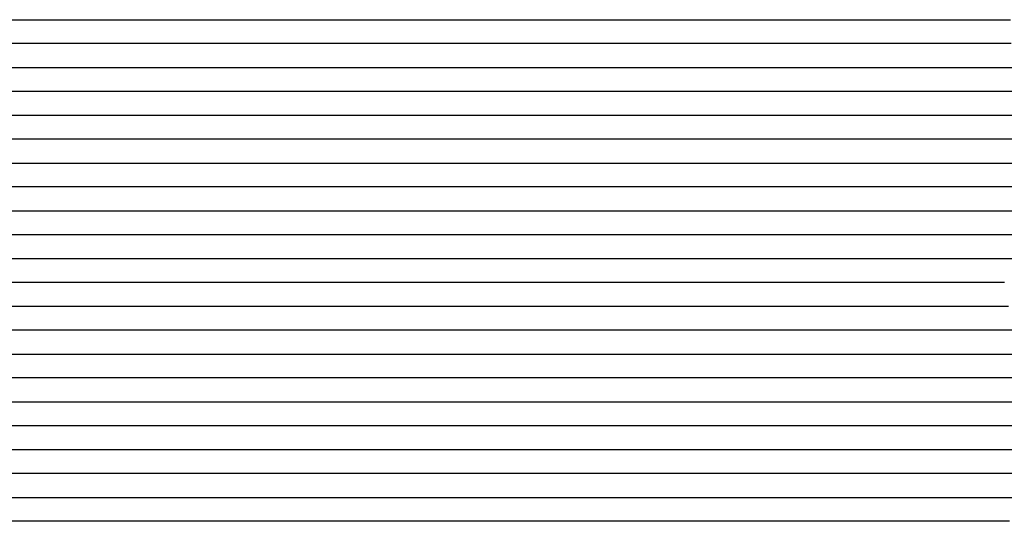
# Model space of a CAD drawing. Extents: x -4 to 4.3, y -2 to 2.5.
# Tile 18 of 108: x -1.4 to -0.89, y -0.86 to -0.6. Entities that reach past the tile are written whole.
import ezdxf

# ---------------------------------------------------------------- set-up
doc = ezdxf.new("R2010")
doc.units = 0

msp = doc.modelspace()

# ---------------------------------------------------------------- linework, layer by layer
at = {"layer": 'Default', "color": 72, "linetype": 'CONTINUOUS'}
for p, q in [((-1.747377, -0.59996, -0.103), (-1.372406, -0.59996, -0.103)), ((-1.372406, -0.59996, -0.103), (-1.356781, -0.59996, -0.103423)), ((-1.356781, -0.59996, -0.103423), (-1.341161, -0.59996, -0.106501)), ((-1.341161, -0.59996, -0.106501), (-1.325831, -0.59996, -0.106003)), ((-1.325831, -0.59996, -0.106003), (-1.296262, -0.59996, -0.091349)), ((-1.296262, -0.59996, -0.091349), (-1.239196, -0.59996, -0.066801)), ((-1.239196, -0.59996, -0.066801), (-1.224793, -0.59996, -0.061509)), ((-1.224793, -0.59996, -0.061509), (-1.195238, -0.59996, -0.052609)), ((-1.195238, -0.59996, -0.052609), (-1.180209, -0.59996, -0.049057)), ((-1.180209, -0.59996, -0.049057), (-1.149644, -0.59996, -0.043876)), ((-1.149644, -0.59996, -0.043876), (-1.134197, -0.59996, -0.042176)), ((-1.134197, -0.59996, -0.042176), (-1.118665, -0.59996, -0.041087)), ((-1.118665, -0.59996, -0.041087), (-0.915588, -0.59996, -0.0405)), ((-0.915588, -0.59996, -0.0405), (-0.884338, -0.59996, -0.041266)), ((-1.370995, -0.61246, -0.103291), (-1.745861, -0.61246, -0.103)), ((-1.355837, -0.61246, -0.105268), (-1.370995, -0.61246, -0.103291)), ((-1.341588, -0.61246, -0.109003), (-1.355837, -0.61246, -0.105268)), ((-1.327936, -0.61246, -0.102861), (-1.341588, -0.61246, -0.109003)), ((-1.313707, -0.61246, -0.094937), (-1.327936, -0.61246, -0.102861)), ((-1.27065, -0.61246, -0.075931), (-1.313707, -0.61246, -0.094937)), ((-1.2413, -0.61246, -0.06414), (-1.27065, -0.61246, -0.075931)), ((-1.211219, -0.61246, -0.05426), (-1.2413, -0.61246, -0.06414)), ((-1.195894, -0.61246, -0.050423), (-1.211219, -0.61246, -0.05426)), ((-1.165003, -0.61246, -0.044707), (-1.195894, -0.61246, -0.050423)), ((-1.14943, -0.61246, -0.042648), (-1.165003, -0.61246, -0.044707)), ((-1.133819, -0.61246, -0.041378), (-1.14943, -0.61246, -0.042648)), ((-1.102571, -0.61246, -0.0405), (-1.133819, -0.61246, -0.041378)), ((-0.899483, -0.61246, -0.040886), (-1.102571, -0.61246, -0.0405)), ((-0.883954, -0.61246, -0.041902), (-0.899483, -0.61246, -0.040886)), ((-1.757893, -0.62496, -0.103), (-1.382966, -0.62496, -0.103008)), ((-1.382966, -0.62496, -0.103008), (-1.367341, -0.62496, -0.104169)), ((-1.367341, -0.62496, -0.104169), (-1.351759, -0.62496, -0.108486)), ((-1.351759, -0.62496, -0.108486), (-1.34423, -0.62496, -0.110176)), ((-1.34423, -0.62496, -0.110176), (-1.3236, -0.62496, -0.096977)), ((-1.3236, -0.62496, -0.096977), (-1.310359, -0.62496, -0.089749)), ((-1.310359, -0.62496, -0.089749), (-1.296644, -0.62496, -0.083093)), ((-1.296644, -0.62496, -0.083093), (-1.253792, -0.62496, -0.065112)), ((-1.253792, -0.62496, -0.065112), (-1.239364, -0.62496, -0.059948)), ((-1.239364, -0.62496, -0.059948), (-1.224652, -0.62496, -0.055427)), ((-1.224652, -0.62496, -0.055427), (-1.209717, -0.62496, -0.051481)), ((-1.209717, -0.62496, -0.051481), (-1.19461, -0.62496, -0.048142)), ((-1.19461, -0.62496, -0.048142), (-1.163968, -0.62496, -0.043218)), ((-1.163968, -0.62496, -0.043218), (-1.148503, -0.62496, -0.041777)), ((-1.148503, -0.62496, -0.041777), (-1.117345, -0.62496, -0.040509)), ((-1.117345, -0.62496, -0.040509), (-0.92985, -0.62496, -0.040502)), ((-0.92985, -0.62496, -0.040502), (-0.914225, -0.62496, -0.040681)), ((-0.914225, -0.62496, -0.040681), (-0.898601, -0.62496, -0.041499)), ((-0.898601, -0.62496, -0.041499), (-0.867444, -0.62496, -0.045026)), ((-1.378691, -0.63746, -0.103204), (-1.753392, -0.63746, -0.103)), ((-1.364131, -0.63746, -0.106086), (-1.378691, -0.63746, -0.103204)), ((-1.357508, -0.63746, -0.108666), (-1.364131, -0.63746, -0.106086)), ((-1.354196, -0.63746, -0.110298), (-1.357508, -0.63746, -0.108666)), ((-1.350885, -0.63746, -0.110969), (-1.354196, -0.63746, -0.110298)), ((-1.323735, -0.63746, -0.094396), (-1.350885, -0.63746, -0.110969)), ((-1.30984, -0.63746, -0.086838), (-1.323735, -0.63746, -0.094396)), ((-1.28136, -0.63746, -0.072718), (-1.30984, -0.63746, -0.086838)), ((-1.266728, -0.63746, -0.0665), (-1.28136, -0.63746, -0.072718)), ((-1.251802, -0.63746, -0.060907), (-1.266728, -0.63746, -0.0665)), ((-1.236723, -0.63746, -0.056239), (-1.251802, -0.63746, -0.060907)), ((-1.20615, -0.63746, -0.048491), (-1.236723, -0.63746, -0.056239)), ((-1.19066, -0.63746, -0.045626), (-1.20615, -0.63746, -0.048491)), ((-1.175115, -0.63746, -0.043565), (-1.19066, -0.63746, -0.045626)), ((-1.143909, -0.63746, -0.040869), (-1.175115, -0.63746, -0.043565)), ((-1.128284, -0.63746, -0.040515), (-1.143909, -0.63746, -0.040869)), ((-0.925183, -0.63746, -0.040672), (-1.128284, -0.63746, -0.040515)), ((-0.894098, -0.63746, -0.04269), (-0.925183, -0.63746, -0.040672)), ((-0.878717, -0.63746, -0.044613), (-0.894098, -0.63746, -0.04269)), ((-1.406542, -0.64996, -0.103), (-1.375292, -0.64996, -0.103626)), ((-1.375292, -0.64996, -0.103626), (-1.359678, -0.64996, -0.107798)), ((-1.359678, -0.64996, -0.107798), (-1.35213, -0.64996, -0.108516)), ((-1.35213, -0.64996, -0.108516), (-1.344582, -0.64996, -0.10335)), ((-1.344582, -0.64996, -0.10335), (-1.331722, -0.64996, -0.095534)), ((-1.331722, -0.64996, -0.095534), (-1.290628, -0.64996, -0.074387)), ((-1.290628, -0.64996, -0.074387), (-1.262598, -0.64996, -0.061545)), ((-1.262598, -0.64996, -0.061545), (-1.248285, -0.64996, -0.05679)), ((-1.248285, -0.64996, -0.05679), (-1.233457, -0.64996, -0.052553)), ((-1.233457, -0.64996, -0.052553), (-1.218434, -0.64996, -0.04915)), ((-1.218434, -0.64996, -0.04915), (-1.18784, -0.64996, -0.043833)), ((-1.18784, -0.64996, -0.043833), (-1.172409, -0.64996, -0.04211)), ((-1.172409, -0.64996, -0.04211), (-1.141285, -0.64996, -0.040557)), ((-1.141285, -0.64996, -0.040557), (-0.938172, -0.64996, -0.040572)), ((-0.938172, -0.64996, -0.040572), (-0.922547, -0.64996, -0.041109)), ((-0.922547, -0.64996, -0.041109), (-0.89136, -0.64996, -0.04423)), ((-0.89136, -0.64996, -0.04423), (-0.875841, -0.64996, -0.046662)), ((-1.396575, -0.66246, -0.103), (-1.755931, -0.66246, -0.103)), ((-1.381414, -0.66246, -0.103741), (-1.396575, -0.66246, -0.103)), ((-1.366673, -0.66246, -0.107418), (-1.381414, -0.66246, -0.103741)), ((-1.360217, -0.66246, -0.109687), (-1.366673, -0.66246, -0.107418)), ((-1.35376, -0.66246, -0.108365), (-1.360217, -0.66246, -0.109687)), ((-1.340305, -0.66246, -0.099198), (-1.35376, -0.66246, -0.108365)), ((-1.326707, -0.66246, -0.09117), (-1.340305, -0.66246, -0.099198)), ((-1.298829, -0.66246, -0.075983), (-1.326707, -0.66246, -0.09117)), ((-1.269994, -0.66246, -0.062445), (-1.298829, -0.66246, -0.075983)), ((-1.25508, -0.66246, -0.056727), (-1.269994, -0.66246, -0.062445)), ((-1.239863, -0.66246, -0.051973), (-1.25508, -0.66246, -0.056727)), ((-1.224482, -0.66246, -0.048384), (-1.239863, -0.66246, -0.051973)), ((-1.193471, -0.66246, -0.043342), (-1.224482, -0.66246, -0.048384)), ((-1.177873, -0.66246, -0.041823), (-1.193471, -0.66246, -0.043342)), ((-1.146628, -0.66246, -0.040515), (-1.177873, -0.66246, -0.041823)), ((-0.959128, -0.66246, -0.0405), (-1.146628, -0.66246, -0.040515)), ((-0.927965, -0.66246, -0.041259), (-0.959128, -0.66246, -0.0405)), ((-0.912471, -0.66246, -0.042766), (-0.927965, -0.66246, -0.041259)), ((-0.881763, -0.66246, -0.047221), (-0.912471, -0.66246, -0.042766)), ((-1.772935, -0.67496, -0.103314), (-1.398055, -0.67496, -0.103)), ((-1.398055, -0.67496, -0.103), (-1.38243, -0.67496, -0.103611)), ((-1.38243, -0.67496, -0.103611), (-1.366817, -0.67496, -0.107637)), ((-1.366817, -0.67496, -0.107637), (-1.359252, -0.67496, -0.110104)), ((-1.359252, -0.67496, -0.110104), (-1.355469, -0.67496, -0.107605)), ((-1.355469, -0.67496, -0.107605), (-1.351687, -0.67496, -0.104838)), ((-1.351687, -0.67496, -0.104838), (-1.339076, -0.67496, -0.096811)), ((-1.339076, -0.67496, -0.096811), (-1.298576, -0.67496, -0.074645)), ((-1.298576, -0.67496, -0.074645), (-1.284782, -0.67496, -0.067473)), ((-1.284782, -0.67496, -0.067473), (-1.270919, -0.67496, -0.061068)), ((-1.270919, -0.67496, -0.061068), (-1.256734, -0.67496, -0.055916)), ((-1.256734, -0.67496, -0.055916), (-1.242048, -0.67496, -0.051193)), ((-1.242048, -0.67496, -0.051193), (-1.227173, -0.67496, -0.047603)), ((-1.227173, -0.67496, -0.047603), (-1.211984, -0.67496, -0.044713)), ((-1.211984, -0.67496, -0.044713), (-1.196635, -0.67496, -0.04271)), ((-1.196635, -0.67496, -0.04271), (-1.165569, -0.67496, -0.040633)), ((-1.165569, -0.67496, -0.040633), (-0.962465, -0.67496, -0.0405)), ((-0.962465, -0.67496, -0.0405), (-0.94684, -0.67496, -0.040691)), ((-0.94684, -0.67496, -0.040691), (-0.915624, -0.67496, -0.043153)), ((-0.915624, -0.67496, -0.043153), (-0.900066, -0.67496, -0.04548)), ((-0.900066, -0.67496, -0.04548), (-0.869307, -0.67496, -0.052156)), ((-1.379431, -0.68746, -0.103276), (-1.769931, -0.68746, -0.103)), ((-1.37192, -0.68746, -0.104223), (-1.379431, -0.68746, -0.103276)), ((-1.364408, -0.68746, -0.106127), (-1.37192, -0.68746, -0.104223)), ((-1.350861, -0.68746, -0.102253), (-1.364408, -0.68746, -0.106127)), ((-1.337033, -0.68746, -0.094305), (-1.350861, -0.68746, -0.102253)), ((-1.28093, -0.68746, -0.065305), (-1.337033, -0.68746, -0.094305)), ((-1.266242, -0.68746, -0.059154), (-1.28093, -0.68746, -0.065305)), ((-1.251225, -0.68746, -0.053708), (-1.266242, -0.68746, -0.059154)), ((-1.235994, -0.68746, -0.04933), (-1.251225, -0.68746, -0.053708)), ((-1.22059, -0.68746, -0.0458), (-1.235994, -0.68746, -0.04933)), ((-1.205038, -0.68746, -0.043157), (-1.22059, -0.68746, -0.0458)), ((-1.189442, -0.68746, -0.041645), (-1.205038, -0.68746, -0.043157)), ((-1.173818, -0.68746, -0.040699), (-1.189442, -0.68746, -0.041645)), ((-1.158193, -0.68746, -0.0405), (-1.173818, -0.68746, -0.040699)), ((-0.955091, -0.68746, -0.040619), (-1.158193, -0.68746, -0.0405)), ((-0.939529, -0.68746, -0.041453), (-0.955091, -0.68746, -0.040619)), ((-0.924088, -0.68746, -0.042844), (-0.939529, -0.68746, -0.041453)), ((-0.908779, -0.68746, -0.045213), (-0.924088, -0.68746, -0.042844)), ((-0.878561, -0.68746, -0.051857), (-0.908779, -0.68746, -0.045213)), ((-1.767998, -0.69996, -0.103), (-1.393011, -0.69996, -0.103)), ((-1.393011, -0.69996, -0.103), (-1.377386, -0.69996, -0.1033)), ((-1.377386, -0.69996, -0.1033), (-1.361764, -0.69996, -0.10689)), ((-1.361764, -0.69996, -0.10689), (-1.35415, -0.69996, -0.104994)), ((-1.35415, -0.69996, -0.104994), (-1.346536, -0.69996, -0.100021)), ((-1.346536, -0.69996, -0.100021), (-1.319677, -0.69996, -0.085846)), ((-1.319677, -0.69996, -0.085846), (-1.277703, -0.69996, -0.0657)), ((-1.277703, -0.69996, -0.0657), (-1.263561, -0.69996, -0.059518)), ((-1.263561, -0.69996, -0.059518), (-1.249244, -0.69996, -0.054505)), ((-1.249244, -0.69996, -0.054505), (-1.234497, -0.69996, -0.050048)), ((-1.234497, -0.69996, -0.050048), (-1.204299, -0.69996, -0.043738)), ((-1.204299, -0.69996, -0.043738), (-1.188955, -0.69996, -0.041856)), ((-1.188955, -0.69996, -0.041856), (-1.173447, -0.69996, -0.040767)), ((-1.173447, -0.69996, -0.040767), (-0.970362, -0.69996, -0.040501)), ((-0.970362, -0.69996, -0.040501), (-0.954737, -0.69996, -0.040878)), ((-0.954737, -0.69996, -0.040878), (-0.939117, -0.69996, -0.041972)), ((-0.939117, -0.69996, -0.041972), (-0.92353, -0.69996, -0.043874)), ((-0.92353, -0.69996, -0.043874), (-0.90802, -0.69996, -0.046529)), ((-0.90802, -0.69996, -0.046529), (-0.892619, -0.69996, -0.049935)), ((-0.892619, -0.69996, -0.049935), (-0.877363, -0.69996, -0.054173)), ((-1.387535, -0.71246, -0.103), (-1.7625, -0.71246, -0.103)), ((-1.372348, -0.71246, -0.104023), (-1.387535, -0.71246, -0.103)), ((-1.365227, -0.71246, -0.105746), (-1.372348, -0.71246, -0.104023)), ((-1.361667, -0.71246, -0.106951), (-1.365227, -0.71246, -0.105746)), ((-1.358106, -0.71246, -0.108402), (-1.361667, -0.71246, -0.106951)), ((-1.344533, -0.71246, -0.102278), (-1.358106, -0.71246, -0.108402)), ((-1.330633, -0.71246, -0.094352), (-1.344533, -0.71246, -0.102278)), ((-1.274271, -0.71246, -0.066051), (-1.330633, -0.71246, -0.094352)), ((-1.259634, -0.71246, -0.059918), (-1.274271, -0.71246, -0.066051)), ((-1.244626, -0.71246, -0.054312), (-1.259634, -0.71246, -0.059918)), ((-1.229429, -0.71246, -0.049909), (-1.244626, -0.71246, -0.054312)), ((-1.214031, -0.71246, -0.046227), (-1.229429, -0.71246, -0.049909)), ((-1.198501, -0.71246, -0.043549), (-1.214031, -0.71246, -0.046227)), ((-1.182915, -0.71246, -0.041823), (-1.198501, -0.71246, -0.043549)), ((-1.167292, -0.71246, -0.040716), (-1.182915, -0.71246, -0.041823)), ((-1.151667, -0.71246, -0.0405), (-1.167292, -0.71246, -0.040716)), ((-0.964197, -0.71246, -0.040764), (-1.151667, -0.71246, -0.0405)), ((-0.948658, -0.71246, -0.04169), (-0.964197, -0.71246, -0.040764)), ((-0.933237, -0.71246, -0.043314), (-0.948658, -0.71246, -0.04169)), ((-0.917934, -0.71246, -0.045815), (-0.933237, -0.71246, -0.043314)), ((-0.90288, -0.71246, -0.04892), (-0.917934, -0.71246, -0.045815)), ((-0.873338, -0.71246, -0.057646), (-0.90288, -0.71246, -0.04892)), ((-1.788548, -0.72496, -0.103429), (-1.398113, -0.72496, -0.103)), ((-1.398113, -0.72496, -0.103), (-1.382488, -0.72496, -0.103087)), ((-1.382488, -0.72496, -0.103087), (-1.366863, -0.72496, -0.104815)), ((-1.366863, -0.72496, -0.104815), (-1.351333, -0.72496, -0.10929)), ((-1.351333, -0.72496, -0.10929), (-1.34758, -0.72496, -0.107891)), ((-1.34758, -0.72496, -0.107891), (-1.343826, -0.72496, -0.105328)), ((-1.343826, -0.72496, -0.105328), (-1.322987, -0.72496, -0.092803)), ((-1.322987, -0.72496, -0.092803), (-1.281822, -0.72496, -0.071742)), ((-1.281822, -0.72496, -0.071742), (-1.267835, -0.72496, -0.065092)), ((-1.267835, -0.72496, -0.065092), (-1.253723, -0.72496, -0.0592)), ((-1.253723, -0.72496, -0.0592), (-1.239304, -0.72496, -0.054147)), ((-1.239304, -0.72496, -0.054147), (-1.224559, -0.72496, -0.049776)), ((-1.224559, -0.72496, -0.049776), (-1.209578, -0.72496, -0.046217)), ((-1.209578, -0.72496, -0.046217), (-1.194376, -0.72496, -0.043583)), ((-1.194376, -0.72496, -0.043583), (-1.17898, -0.72496, -0.041679)), ((-1.17898, -0.72496, -0.041679), (-1.163474, -0.72496, -0.04079)), ((-1.163474, -0.72496, -0.04079), (-0.991627, -0.72496, -0.0405)), ((-0.991627, -0.72496, -0.0405), (-0.976002, -0.72496, -0.040579)), ((-0.976002, -0.72496, -0.040579), (-0.960377, -0.72496, -0.04123)), ((-0.960377, -0.72496, -0.04123), (-0.944766, -0.72496, -0.042693)), ((-0.944766, -0.72496, -0.042693), (-0.929209, -0.72496, -0.044861)), ((-0.929209, -0.72496, -0.044861), (-0.913733, -0.72496, -0.048019)), ((-0.913733, -0.72496, -0.048019), (-0.898424, -0.72496, -0.05179)), ((-0.898424, -0.72496, -0.05179), (-0.883252, -0.72496, -0.056288)), ((-1.370254, -0.73746, -0.103262), (-1.776224, -0.73746, -0.103)), ((-1.355219, -0.73746, -0.106136), (-1.370254, -0.73746, -0.103262)), ((-1.348569, -0.73746, -0.108018), (-1.355219, -0.73746, -0.106136)), ((-1.341919, -0.73746, -0.10695), (-1.348569, -0.73746, -0.108018)), ((-1.314558, -0.73746, -0.090584), (-1.341919, -0.73746, -0.10695)), ((-1.300545, -0.73746, -0.083255), (-1.314558, -0.73746, -0.090584)), ((-1.257778, -0.73746, -0.06253), (-1.300545, -0.73746, -0.083255)), ((-1.242954, -0.73746, -0.056884), (-1.257778, -0.73746, -0.06253)), ((-1.227803, -0.73746, -0.051838), (-1.242954, -0.73746, -0.056884)), ((-1.212495, -0.73746, -0.04798), (-1.227803, -0.73746, -0.051838)), ((-1.197031, -0.73746, -0.044815), (-1.212495, -0.73746, -0.04798)), ((-1.181461, -0.73746, -0.042566), (-1.197031, -0.73746, -0.044815)), ((-1.165852, -0.73746, -0.041251), (-1.181461, -0.73746, -0.042566)), ((-1.150227, -0.73746, -0.040529), (-1.165852, -0.73746, -0.041251)), ((-0.978376, -0.73746, -0.040683), (-1.150227, -0.73746, -0.040529)), ((-0.962838, -0.73746, -0.041524), (-0.978376, -0.73746, -0.040683)), ((-0.947403, -0.73746, -0.043156), (-0.962838, -0.73746, -0.041524)), ((-0.932076, -0.73746, -0.045568), (-0.947403, -0.73746, -0.043156)), ((-0.916952, -0.73746, -0.048567), (-0.932076, -0.73746, -0.045568)), ((-0.902057, -0.73746, -0.052431), (-0.916952, -0.73746, -0.048567)), ((-0.887423, -0.73746, -0.057069), (-0.902057, -0.73746, -0.052431)), ((-1.79159, -0.74996, -0.103065), (-1.385409, -0.74996, -0.103)), ((-1.385409, -0.74996, -0.103), (-1.369784, -0.74996, -0.103044)), ((-1.369784, -0.74996, -0.103044), (-1.354159, -0.74996, -0.104679)), ((-1.354159, -0.74996, -0.104679), (-1.338619, -0.74996, -0.107725)), ((-1.338619, -0.74996, -0.107725), (-1.334785, -0.74996, -0.104981)), ((-1.334785, -0.74996, -0.104981), (-1.323285, -0.74996, -0.097931)), ((-1.323285, -0.74996, -0.097931), (-1.296267, -0.74996, -0.083385)), ((-1.296267, -0.74996, -0.083385), (-1.268488, -0.74996, -0.069606)), ((-1.268488, -0.74996, -0.069606), (-1.254441, -0.74996, -0.063214)), ((-1.254441, -0.74996, -0.063214), (-1.240219, -0.74996, -0.057394)), ((-1.240219, -0.74996, -0.057394), (-1.225758, -0.74996, -0.052734)), ((-1.225758, -0.74996, -0.052734), (-1.210886, -0.74996, -0.048698)), ((-1.210886, -0.74996, -0.048698), (-1.195807, -0.74996, -0.045631)), ((-1.195807, -0.74996, -0.045631), (-1.180495, -0.74996, -0.043128)), ((-1.180495, -0.74996, -0.043128), (-1.165075, -0.74996, -0.041629)), ((-1.165075, -0.74996, -0.041629), (-1.149523, -0.74996, -0.040688)), ((-1.149523, -0.74996, -0.040688), (-0.993303, -0.74996, -0.040504)), ((-0.993303, -0.74996, -0.040504), (-0.977678, -0.74996, -0.041042)), ((-0.977678, -0.74996, -0.041042), (-0.962062, -0.74996, -0.042172)), ((-0.962062, -0.74996, -0.042172), (-0.946478, -0.74996, -0.044076)), ((-0.946478, -0.74996, -0.044076), (-0.930968, -0.74996, -0.046985)), ((-0.930968, -0.74996, -0.046985), (-0.915611, -0.74996, -0.05045)), ((-0.915611, -0.74996, -0.05045), (-0.900369, -0.74996, -0.054928)), ((-0.900369, -0.74996, -0.054928), (-0.885378, -0.74996, -0.060133)), ((-1.361455, -0.76246, -0.103465), (-1.783124, -0.76246, -0.103)), ((-1.346498, -0.76246, -0.105873), (-1.361455, -0.76246, -0.103465)), ((-1.339868, -0.76246, -0.107877), (-1.346498, -0.76246, -0.105873)), ((-1.333238, -0.76246, -0.106779), (-1.339868, -0.76246, -0.107877)), ((-1.319677, -0.76246, -0.098327), (-1.333238, -0.76246, -0.106779)), ((-1.305853, -0.76246, -0.090414), (-1.319677, -0.76246, -0.098327)), ((-1.291826, -0.76246, -0.083025), (-1.305853, -0.76246, -0.090414)), ((-1.248805, -0.76246, -0.062716), (-1.291826, -0.76246, -0.083025)), ((-1.233933, -0.76246, -0.05725), (-1.248805, -0.76246, -0.062716)), ((-1.218794, -0.76246, -0.052372), (-1.233933, -0.76246, -0.05725)), ((-1.203477, -0.76246, -0.048459), (-1.218794, -0.76246, -0.052372)), ((-1.188051, -0.76246, -0.045352), (-1.203477, -0.76246, -0.048459)), ((-1.172497, -0.76246, -0.042846), (-1.188051, -0.76246, -0.045352)), ((-1.156889, -0.76246, -0.041355), (-1.172497, -0.76246, -0.042846)), ((-1.141264, -0.76246, -0.04062), (-1.156889, -0.76246, -0.041355)), ((-1.125639, -0.76246, -0.0405), (-1.141264, -0.76246, -0.04062)), ((-0.985056, -0.76246, -0.040913), (-1.125639, -0.76246, -0.0405)), ((-0.969549, -0.76246, -0.041969), (-0.985056, -0.76246, -0.040913)), ((-0.954186, -0.76246, -0.043867), (-0.969549, -0.76246, -0.041969)), ((-0.923865, -0.76246, -0.049983), (-0.954186, -0.76246, -0.043867)), ((-0.909038, -0.76246, -0.054103), (-0.923865, -0.76246, -0.049983)), ((-0.894508, -0.76246, -0.058932), (-0.909038, -0.76246, -0.054103)), ((-0.880285, -0.76246, -0.064557), (-0.894508, -0.76246, -0.058932)), ((-1.80052, -0.77496, -0.103), (-1.363053, -0.77496, -0.103)), ((-1.363053, -0.77496, -0.103), (-1.347428, -0.77496, -0.104472)), ((-1.347428, -0.77496, -0.104472), (-1.331872, -0.77496, -0.108566)), ((-1.331872, -0.77496, -0.108566), (-1.328094, -0.77496, -0.105781)), ((-1.328094, -0.77496, -0.105781), (-1.316762, -0.77496, -0.098637)), ((-1.316762, -0.77496, -0.098637), (-1.289868, -0.77496, -0.084338)), ((-1.289868, -0.77496, -0.084338), (-1.247597, -0.77496, -0.064885)), ((-1.247597, -0.77496, -0.064885), (-1.233381, -0.77496, -0.059093)), ((-1.233381, -0.77496, -0.059093), (-1.218911, -0.77496, -0.054204)), ((-1.218911, -0.77496, -0.054204), (-1.204108, -0.77496, -0.049947)), ((-1.204108, -0.77496, -0.049947), (-1.189092, -0.77496, -0.046672)), ((-1.189092, -0.77496, -0.046672), (-1.173826, -0.77496, -0.04395)), ((-1.173826, -0.77496, -0.04395), (-1.158443, -0.77496, -0.042019)), ((-1.158443, -0.77496, -0.042019), (-1.14294, -0.77496, -0.040919)), ((-1.14294, -0.77496, -0.040919), (-1.00236, -0.77496, -0.040512)), ((-1.00236, -0.77496, -0.040512), (-0.986735, -0.77496, -0.041003)), ((-0.986735, -0.77496, -0.041003), (-0.971117, -0.77496, -0.042316)), ((-0.971117, -0.77496, -0.042316), (-0.940103, -0.77496, -0.047563)), ((-0.940103, -0.77496, -0.047563), (-0.924739, -0.77496, -0.051311)), ((-0.924739, -0.77496, -0.051311), (-0.909559, -0.77496, -0.056002)), ((-0.909559, -0.77496, -0.056002), (-0.894631, -0.77496, -0.061287)), ((-0.894631, -0.77496, -0.061287), (-0.879901, -0.77496, -0.06754)), ((-1.353209, -0.78746, -0.103508), (-1.790549, -0.78746, -0.103)), ((-1.338302, -0.78746, -0.105601), (-1.353209, -0.78746, -0.103508)), ((-1.331529, -0.78746, -0.107727), (-1.338302, -0.78746, -0.105601)), ((-1.324757, -0.78746, -0.106058), (-1.331529, -0.78746, -0.107727)), ((-1.296957, -0.78746, -0.090615), (-1.324757, -0.78746, -0.106058)), ((-1.282788, -0.78746, -0.08367), (-1.296957, -0.78746, -0.090615)), ((-1.239761, -0.78746, -0.063967), (-1.282788, -0.78746, -0.08367)), ((-1.22488, -0.78746, -0.058226), (-1.239761, -0.78746, -0.063967)), ((-1.194569, -0.78746, -0.049064), (-1.22488, -0.78746, -0.058226)), ((-1.179138, -0.78746, -0.045781), (-1.194569, -0.78746, -0.049064)), ((-1.163604, -0.78746, -0.043309), (-1.179138, -0.78746, -0.045781)), ((-1.148004, -0.78746, -0.041617), (-1.163604, -0.78746, -0.043309)), ((-1.132381, -0.78746, -0.040734), (-1.148004, -0.78746, -0.041617)), ((-1.116756, -0.78746, -0.0405), (-1.132381, -0.78746, -0.040734)), ((-1.007391, -0.78746, -0.040502), (-1.116756, -0.78746, -0.0405)), ((-0.991816, -0.78746, -0.041059), (-1.007391, -0.78746, -0.040502)), ((-0.976328, -0.78746, -0.042306), (-0.991816, -0.78746, -0.041059)), ((-0.961004, -0.78746, -0.044344), (-0.976328, -0.78746, -0.042306)), ((-0.945834, -0.78746, -0.047368), (-0.961004, -0.78746, -0.044344)), ((-0.930965, -0.78746, -0.051038), (-0.945834, -0.78746, -0.047368)), ((-0.901817, -0.78746, -0.060893), (-0.930965, -0.78746, -0.051038)), ((-0.887643, -0.78746, -0.066813), (-0.901817, -0.78746, -0.060893)), ((-0.845575, -0.78746, -0.086656), (-0.887643, -0.78746, -0.066813)), ((-1.81376, -0.79996, -0.103094), (-1.360801, -0.79996, -0.103)), ((-1.360801, -0.79996, -0.103), (-1.345176, -0.79996, -0.103612)), ((-1.345176, -0.79996, -0.103612), (-1.329563, -0.79996, -0.106383)), ((-1.329563, -0.79996, -0.106383), (-1.321871, -0.79996, -0.108278)), ((-1.321871, -0.79996, -0.108278), (-1.318025, -0.79996, -0.105718)), ((-1.318025, -0.79996, -0.105718), (-1.300721, -0.79996, -0.095916)), ((-1.300721, -0.79996, -0.095916), (-1.259165, -0.79996, -0.075474)), ((-1.259165, -0.79996, -0.075474), (-1.230849, -0.79996, -0.062786)), ((-1.230849, -0.79996, -0.062786), (-1.216513, -0.79996, -0.057266)), ((-1.216513, -0.79996, -0.057266), (-1.201932, -0.79996, -0.052744)), ((-1.201932, -0.79996, -0.052744), (-1.187008, -0.79996, -0.048774)), ((-1.187008, -0.79996, -0.048774), (-1.171908, -0.79996, -0.045606)), ((-1.171908, -0.79996, -0.045606), (-1.156616, -0.79996, -0.043135)), ((-1.156616, -0.79996, -0.043135), (-1.141191, -0.79996, -0.041479)), ((-1.141191, -0.79996, -0.041479), (-1.125655, -0.79996, -0.0407)), ((-1.125655, -0.79996, -0.0407), (-1.016301, -0.79996, -0.0405)), ((-1.016301, -0.79996, -0.0405), (-1.000676, -0.79996, -0.040781)), ((-1.000676, -0.79996, -0.040781), (-0.985053, -0.79996, -0.041765)), ((-0.985053, -0.79996, -0.041765), (-0.969459, -0.79996, -0.04366)), ((-0.969459, -0.79996, -0.04366), (-0.953948, -0.79996, -0.046558)), ((-0.953948, -0.79996, -0.046558), (-0.938589, -0.79996, -0.050177)), ((-0.938589, -0.79996, -0.050177), (-0.923381, -0.79996, -0.05491)), ((-0.923381, -0.79996, -0.05491), (-0.908462, -0.79996, -0.060228)), ((-0.908462, -0.79996, -0.060228), (-0.893744, -0.79996, -0.066604)), ((-0.893744, -0.79996, -0.066604), (-0.851248, -0.79996, -0.087089)), ((-1.344191, -0.81246, -0.103024), (-1.812765, -0.81246, -0.103006)), ((-1.328977, -0.81246, -0.105326), (-1.344191, -0.81246, -0.103024)), ((-1.322296, -0.81246, -0.106889), (-1.328977, -0.81246, -0.105326)), ((-1.315616, -0.81246, -0.108189), (-1.322296, -0.81246, -0.106889)), ((-1.301817, -0.81246, -0.099822), (-1.315616, -0.81246, -0.108189)), ((-1.287874, -0.81246, -0.092417), (-1.301817, -0.81246, -0.099822)), ((-1.245339, -0.81246, -0.071935), (-1.287874, -0.81246, -0.092417)), ((-1.216114, -0.81246, -0.059309), (-1.245339, -0.81246, -0.071935)), ((-1.201075, -0.81246, -0.054184), (-1.216114, -0.81246, -0.059309)), ((-1.185838, -0.81246, -0.049887), (-1.201075, -0.81246, -0.054184)), ((-1.170414, -0.81246, -0.046384), (-1.185838, -0.81246, -0.049887)), ((-1.139328, -0.81246, -0.041907), (-1.170414, -0.81246, -0.046384)), ((-1.123705, -0.81246, -0.040777), (-1.139328, -0.81246, -0.041907)), ((-1.10808, -0.81246, -0.040503), (-1.123705, -0.81246, -0.040777)), ((-1.014341, -0.81246, -0.040506), (-1.10808, -0.81246, -0.040503)), ((-0.998775, -0.81246, -0.04108), (-1.014341, -0.81246, -0.040506)), ((-0.983316, -0.81246, -0.042433), (-0.998775, -0.81246, -0.04108)), ((-0.968019, -0.81246, -0.044681), (-0.983316, -0.81246, -0.042433)), ((-0.952854, -0.81246, -0.047838), (-0.968019, -0.81246, -0.044681)), ((-0.938012, -0.81246, -0.05152), (-0.952854, -0.81246, -0.047838)), ((-0.923368, -0.81246, -0.05634), (-0.938012, -0.81246, -0.05152)), ((-0.909158, -0.81246, -0.061627), (-0.923368, -0.81246, -0.05634)), ((-0.88109, -0.81246, -0.074767), (-0.909158, -0.81246, -0.061627)), ((-1.813937, -0.82496, -0.103), (-1.360832, -0.82496, -0.103)), ((-1.360832, -0.82496, -0.103), (-1.345207, -0.82496, -0.103039)), ((-1.345207, -0.82496, -0.103039), (-1.329582, -0.82496, -0.103653)), ((-1.329582, -0.82496, -0.103653), (-1.313969, -0.82496, -0.10781)), ((-1.313969, -0.82496, -0.10781), (-1.30642, -0.82496, -0.106488)), ((-1.30642, -0.82496, -0.106488), (-1.29887, -0.82496, -0.101842)), ((-1.29887, -0.82496, -0.101842), (-1.285564, -0.82496, -0.094341)), ((-1.285564, -0.82496, -0.094341), (-1.229859, -0.82496, -0.067416)), ((-1.229859, -0.82496, -0.067416), (-1.215688, -0.82496, -0.061455)), ((-1.215688, -0.82496, -0.061455), (-1.201285, -0.82496, -0.056257)), ((-1.201285, -0.82496, -0.056257), (-1.186588, -0.82496, -0.051786)), ((-1.186588, -0.82496, -0.051786), (-1.171639, -0.82496, -0.047864)), ((-1.171639, -0.82496, -0.047864), (-1.156526, -0.82496, -0.044983)), ((-1.156526, -0.82496, -0.044983), (-1.141177, -0.82496, -0.042695)), ((-1.141177, -0.82496, -0.042695), (-1.125723, -0.82496, -0.041325)), ((-1.125723, -0.82496, -0.041325), (-1.110159, -0.82496, -0.040591)), ((-1.110159, -0.82496, -0.040591), (-1.016427, -0.82496, -0.040548)), ((-1.016427, -0.82496, -0.040548), (-1.000802, -0.82496, -0.041305)), ((-1.000802, -0.82496, -0.041305), (-0.985195, -0.82496, -0.04272)), ((-0.985195, -0.82496, -0.04272), (-0.969634, -0.82496, -0.045187)), ((-0.969634, -0.82496, -0.045187), (-0.954202, -0.82496, -0.048342)), ((-0.954202, -0.82496, -0.048342), (-0.938893, -0.82496, -0.052568)), ((-0.938893, -0.82496, -0.052568), (-0.923832, -0.82496, -0.057644)), ((-0.923832, -0.82496, -0.057644), (-0.909025, -0.82496, -0.06365)), ((-0.909025, -0.82496, -0.06365), (-0.866266, -0.82496, -0.084088)), ((-1.325047, -0.83746, -0.103441), (-1.824853, -0.83746, -0.103)), ((-1.317408, -0.83746, -0.104635), (-1.325047, -0.83746, -0.103441)), ((-1.309768, -0.83746, -0.106838), (-1.317408, -0.83746, -0.104635)), ((-1.296182, -0.83746, -0.103927), (-1.309768, -0.83746, -0.106838)), ((-1.282353, -0.83746, -0.096072), (-1.296182, -0.83746, -0.103927)), ((-1.254185, -0.83746, -0.081762), (-1.282353, -0.83746, -0.096072)), ((-1.211045, -0.83746, -0.061877), (-1.254185, -0.83746, -0.081762)), ((-1.196145, -0.83746, -0.056549), (-1.211045, -0.83746, -0.061877)), ((-1.180976, -0.83746, -0.051762), (-1.196145, -0.83746, -0.056549)), ((-1.16564, -0.83746, -0.047972), (-1.180976, -0.83746, -0.051762)), ((-1.150195, -0.83746, -0.04496), (-1.16564, -0.83746, -0.047972)), ((-1.134629, -0.83746, -0.04258), (-1.150195, -0.83746, -0.04496)), ((-1.119017, -0.83746, -0.041212), (-1.134629, -0.83746, -0.04258)), ((-1.103392, -0.83746, -0.040576), (-1.119017, -0.83746, -0.041212)), ((-1.009693, -0.83746, -0.040954), (-1.103392, -0.83746, -0.040576)), ((-0.994227, -0.83746, -0.042119), (-1.009693, -0.83746, -0.040954)), ((-0.978866, -0.83746, -0.044329), (-0.994227, -0.83746, -0.042119)), ((-0.963758, -0.83746, -0.047139), (-0.978866, -0.83746, -0.044329)), ((-0.94881, -0.83746, -0.051084), (-0.963758, -0.83746, -0.047139)), ((-0.93419, -0.83746, -0.055535), (-0.94881, -0.83746, -0.051084)), ((-0.919827, -0.83746, -0.060951), (-0.93419, -0.83746, -0.055535)), ((-0.905647, -0.83746, -0.067024), (-0.919827, -0.83746, -0.060951)), ((-0.877615, -0.83746, -0.080261), (-0.905647, -0.83746, -0.067024)), ((-1.834341, -0.84996, -0.103415), (-1.334451, -0.84996, -0.103)), ((-1.334451, -0.84996, -0.103), (-1.318826, -0.84996, -0.104164)), ((-1.318826, -0.84996, -0.104164), (-1.303244, -0.84996, -0.108163)), ((-1.303244, -0.84996, -0.108163), (-1.295677, -0.84996, -0.107311)), ((-1.295677, -0.84996, -0.107311), (-1.274751, -0.84996, -0.095219)), ((-1.274751, -0.84996, -0.095219), (-1.247271, -0.84996, -0.081428)), ((-1.247271, -0.84996, -0.081428), (-1.219088, -0.84996, -0.068021)), ((-1.219088, -0.84996, -0.068021), (-1.20498, -0.84996, -0.061933)), ((-1.20498, -0.84996, -0.061933), (-1.190635, -0.84996, -0.056625)), ((-1.190635, -0.84996, -0.056625), (-1.17598, -0.84996, -0.051985)), ((-1.17598, -0.84996, -0.051985), (-1.161084, -0.84996, -0.04827)), ((-1.161084, -0.84996, -0.04827), (-1.145924, -0.84996, -0.045159)), ((-1.145924, -0.84996, -0.045159), (-1.130617, -0.84996, -0.043015)), ((-1.130617, -0.84996, -0.043015), (-1.115144, -0.84996, -0.041434)), ((-1.115144, -0.84996, -0.041434), (-1.0996, -0.84996, -0.040594)), ((-1.0996, -0.84996, -0.040594), (-1.021498, -0.84996, -0.040591)), ((-1.021498, -0.84996, -0.040591), (-1.005873, -0.84996, -0.041562)), ((-1.005873, -0.84996, -0.041562), (-0.990278, -0.84996, -0.04319)), ((-0.990278, -0.84996, -0.04319), (-0.974737, -0.84996, -0.045858)), ((-0.974737, -0.84996, -0.045858), (-0.959338, -0.84996, -0.049351)), ((-0.959338, -0.84996, -0.049351), (-0.9441, -0.84996, -0.053588)), ((-0.9441, -0.84996, -0.053588), (-0.929046, -0.84996, -0.059022)), ((-0.929046, -0.84996, -0.059022), (-0.914349, -0.84996, -0.064991)), ((-0.914349, -0.84996, -0.064991), (-0.871447, -0.84996, -0.084998)), ((-1.315756, -0.86246, -0.103497), (-1.830909, -0.86246, -0.103)), ((-1.300861, -0.86246, -0.107212), (-1.315756, -0.86246, -0.103497)), ((-1.294111, -0.86246, -0.109472), (-1.300861, -0.86246, -0.107212)), ((-1.287362, -0.86246, -0.10612), (-1.294111, -0.86246, -0.109472)), ((-1.273646, -0.86246, -0.098124), (-1.287362, -0.86246, -0.10612)), ((-1.2456, -0.86246, -0.083413), (-1.273646, -0.86246, -0.098124)), ((-1.202599, -0.86246, -0.06332), (-1.2456, -0.86246, -0.083413)), ((-1.187718, -0.86246, -0.057732), (-1.202599, -0.86246, -0.06332)), ((-1.172635, -0.86246, -0.052906), (-1.187718, -0.86246, -0.057732)), ((-1.157321, -0.86246, -0.048761), (-1.172635, -0.86246, -0.052906)), ((-1.141887, -0.86246, -0.045639), (-1.157321, -0.86246, -0.048761)), ((-1.126344, -0.86246, -0.043183), (-1.141887, -0.86246, -0.045639)), ((-1.110742, -0.86246, -0.041579), (-1.126344, -0.86246, -0.043183)), ((-1.095119, -0.86246, -0.040734), (-1.110742, -0.86246, -0.041579)), ((-1.079494, -0.86246, -0.0405), (-1.095119, -0.86246, -0.040734)), ((-1.017056, -0.86246, -0.041046), (-1.079494, -0.86246, -0.0405)), ((-1.001595, -0.86246, -0.042324), (-1.017056, -0.86246, -0.041046)), ((-0.986237, -0.86246, -0.044566), (-1.001595, -0.86246, -0.042324)), ((-0.971135, -0.86246, -0.047395), (-0.986237, -0.86246, -0.044566)), ((-0.956203, -0.86246, -0.051358), (-0.971135, -0.86246, -0.047395)), ((-0.941669, -0.86246, -0.055839), (-0.956203, -0.86246, -0.051358)), ((-0.927327, -0.86246, -0.0615), (-0.941669, -0.86246, -0.055839)), ((-0.884832, -0.86246, -0.080521), (-0.927327, -0.86246, -0.0615))]:
    msp.add_line(p, q, dxfattribs=at)

doc.saveas('drawing.dxf')
